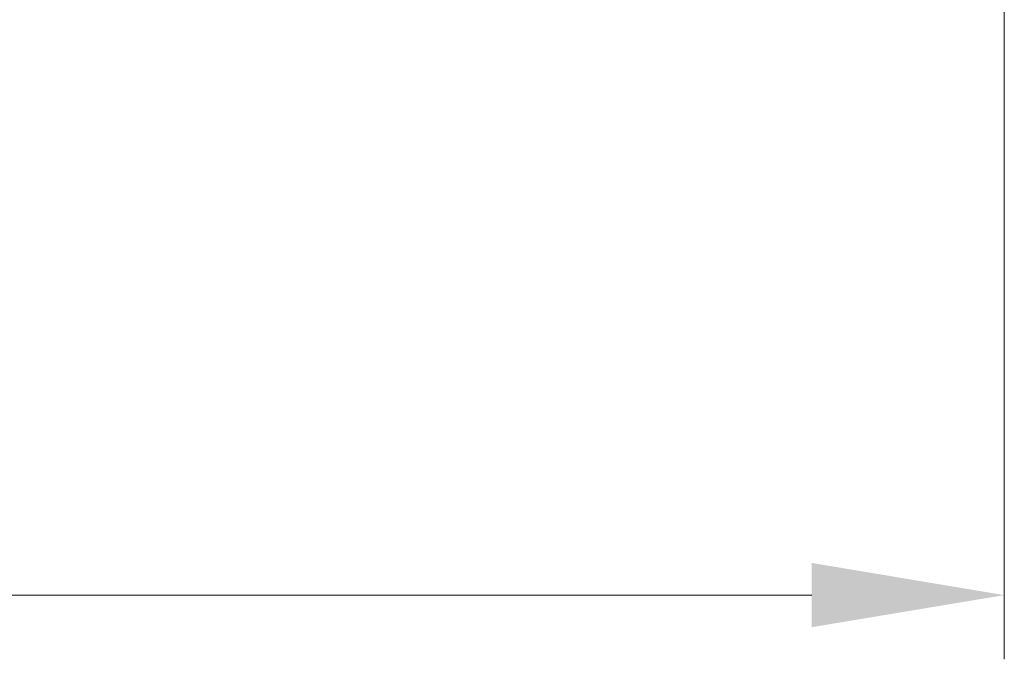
# Model space of a CAD drawing. Header units: millimetres. Extents: x 0 to 420, y 0 to 297.
# Tile 5 of 18: x 252 to 282, y 66 to 86. Entities that reach past the tile are written whole.
import ezdxf

# ---------------------------------------------------------------- set-up
doc = ezdxf.new("R2010")
doc.units = ezdxf.units.MM
doc.layers.get('Defpoints').update_dxf_attribs({"linetype": 'CONTINUOUS', "lineweight": 13})
doc.layers.add('Dimension', color=2, linetype='CONTINUOUS', lineweight=9)
doc.styles.get("Standard").update_dxf_attribs({"font": 'romans.shx'})
doc.dimstyles.new('yutana', dxfattribs={"dimtxt": 3.5, "dimasz": 3, "dimexe": 1, "dimexo": 0.6, "dimgap": 1.5, "dimtad": 1, "dimdec": 1, "dimzin": 0, "dimdsep": 46, "dimtxsty": 'Standard', "dimcen": 0, "dimadec": 0, "dimazin": 0, "dimtp": 0.01, "dimtm": 0.01, "dimtfac": 1, "dimtdec": 1, "dimtmove": 0, "dimatfit": 3, "dimfxl": 1, "dimtolj": 1, "dimtzin": 0, "dimlwd": 0, "dimlwe": 0, "dimarcsym": 0})

# ---------------------------------------------------------------- blocks, each defined once
blk = doc.blocks.new('*D3')
at = {"layer": 'Defpoints', "color": 0, "ltscale": 5}
for p in [(157.555, 164.7), (282.455, 109.523), (282.455, 68)]:
    blk.add_point(p, dxfattribs=at)
at = {"layer": 'Dimension', "color": 0, "lineweight": 0, "ltscale": 5}
for p, q in [((157.555, 163.5), (157.555, 66)), ((282.455, 108.323), (282.455, 66)), ((163.555, 68), (276.455, 68))]:
    blk.add_line(p, q, dxfattribs=at)
at = {"layer": 'Dimension', "color": 0, "ltscale": 5}
for points in [[(163.555, 69), (163.555, 67), (157.555, 68)], [(276.455, 69), (276.455, 67), (282.455, 68)]]:
    blk.add_solid(points, dxfattribs=at)
at = {"layer": 'Dimension', "color": 0, "ltscale": 5, "insert": (220.005, 73.5), "char_height": 5, "attachment_point": 5}
blk.add_mtext('\\A1;125.0', dxfattribs=at)

msp = doc.modelspace()

# ---------------------------------------------------------------- dimensions: what is measured, and where the dimension line sits
at = {"layer": 'Dimension', "color": 7}
dim = msp.add_linear_dim(base=(282.455, 68), p1=(157.555, 164.7), p2=(282.455, 109.523), text='125.0', dimstyle='yutana', override={"dimscale": 2, "dimtxt": 2.5, "dimasz": 3}, dxfattribs=at)
dim.commit()
dim.dimension.update_dxf_attribs({"geometry": '*D3', "text_midpoint": (220.005, 73.5)})

doc.saveas('drawing.dxf')
